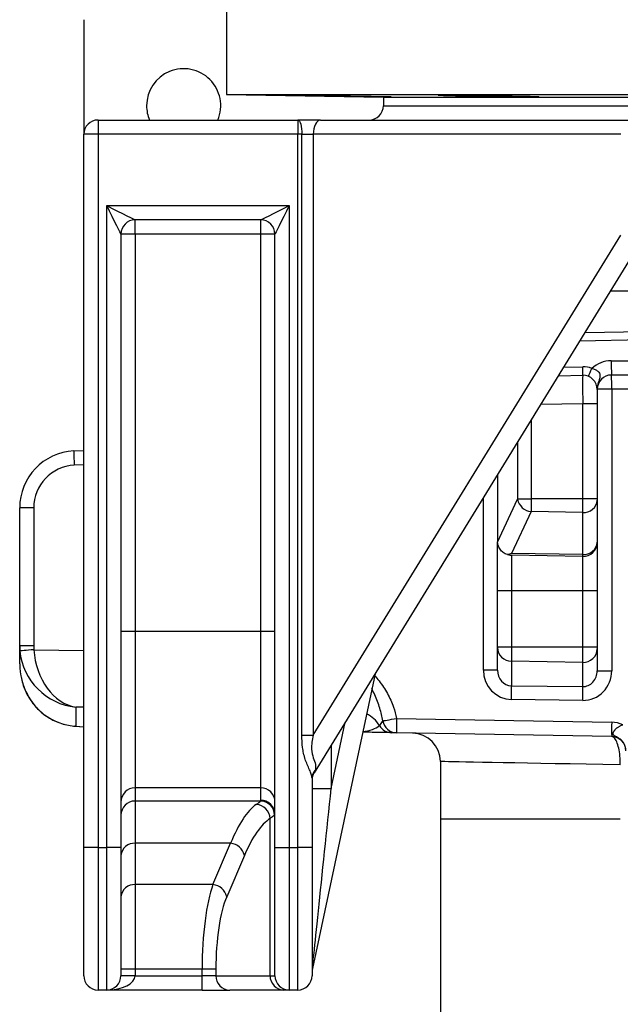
# Model space of a CAD drawing. Header units: millimetres. Extents: x 2532 to 4347, y 1532 to 5311.
# Tile 2 of 22: x 2684 to 3106, y 2502 to 3192. Entities that reach past the tile are written whole.
import ezdxf

# ---------------------------------------------------------------- set-up
doc = ezdxf.new("R2010")
doc.units = ezdxf.units.MM
doc.header["$LTSCALE"] = 2

msp = doc.modelspace()

# ---------------------------------------------------------------- linework, layer by layer
at = {"color": 7, "linetype": 'Continuous', "lineweight": 25}
for p, q in [((2829.41, 3207.71), (2829.41, 3139.71)), ((2729.41, 3192.06), (2729.41, 3111.71)), ((2829.41, 3139.71), (2939.41, 3137.79)), ((2829.41, 3139.71), (3789.41, 3139.71)), ((2939.41, 3137.79), (2939.41, 3131.71)), ((2939.41, 3137.79), (3679.41, 3137.79)), ((3004.82, 3138.55), (3004.82, 3139.19)), ((2939.41, 3131.71), (3679.41, 3131.71)), ((2939.41, 3131.71), (3309.41, 3131.71)), ((2739.41, 3121.71), (2739.41, 3111.71)), ((2739.41, 3121.71), (2879.41, 3121.71)), ((2895.3, 3121.71), (2879.41, 3121.71)), ((2879.41, 3121.71), (2879.41, 3111.71)), ((2895.3, 3121.71), (3111.1, 3121.71)), ((2945.98, 3121.94), (2946.01, 3121.91)), ((2739.41, 3111.71), (2729.41, 3111.71)), ((2729.41, 2611.71), (2729.41, 3111.71)), ((2879.41, 3111.71), (2739.41, 3111.71)), ((2739.41, 3111.71), (2739.41, 2611.71)), ((2879.41, 2611.71), (2879.41, 3111.71)), ((2882.32, 3111.71), (2879.41, 3111.71)), ((2882.32, 2690.37), (2882.32, 3111.71)), ((2882.32, 3111.71), (2890.26, 3111.71)), ((2890.26, 3111.71), (2890.26, 2690.37)), ((3106.06, 3111.71), (2890.26, 3111.71)), ((2745.41, 3061.71), (2873.41, 3061.71)), ((2745.41, 2611.71), (2745.41, 3061.71)), ((2873.41, 3061.71), (2873.41, 2611.71)), ((2853.41, 3051.71), (2765.41, 3051.71)), ((2765.41, 3041.71), (2765.41, 3051.71)), ((2853.41, 3041.71), (2853.41, 3051.71)), ((2755.41, 3041.71), (2755.41, 2611.71)), ((2765.41, 3041.71), (2755.41, 3041.71)), ((2853.41, 3041.71), (2765.41, 3041.71)), ((2765.41, 3041.71), (2765.41, 2763.08)), ((2853.41, 2763.08), (2853.41, 3041.71)), ((2863.41, 3041.71), (2853.41, 3041.71)), ((2863.41, 2611.71), (2863.41, 3041.71)), ((2890.26, 2690.37), (3106.06, 3041.03)), ((3119.61, 3035.79), (2890.89, 2664.12)), ((3169.69, 3001.71), (3098.64, 3001.71)), ((3080.84, 2972.78), (3172.63, 2974.38)), ((3062.18, 2942.46), (3079.24, 2942.75)), ((3177.95, 2942.93), (3099.41, 2942.93)), ((3089.41, 2932.93), (3089.41, 2932.93)), ((3089.41, 2932.93), (3089.41, 2932.76)), ((3099.58, 2932.93), (3089.41, 2932.93)), ((3089.41, 2932.76), (3089.41, 2922.76)), ((3099.58, 2932.93), (3099.58, 2735.57)), ((3079.24, 2856.15), (3079.24, 2922.76)), ((3089.41, 2922.76), (3079.24, 2922.76)), ((3089.41, 2922.76), (3089.41, 2856.15)), ((2722.32, 2889.7), (2729.41, 2890.07)), ((3019.41, 2872.96), (3019.41, 2826.54)), ((3019.45, 2825.68), (3033.56, 2855.8)), ((3033.61, 2856.15), (3043.1, 2856.15)), ((3079.24, 2856.15), (3043.1, 2856.15)), ((3079.24, 2846.59), (3079.24, 2856.15)), ((3089.41, 2856.15), (3079.24, 2856.15)), ((3089.41, 2856.15), (3089.41, 2855.25)), ((3089.41, 2855.25), (3089.41, 2825.8)), ((2694.24, 2849.75), (2684.41, 2849.75)), ((2684.41, 2752.97), (2684.41, 2849.75)), ((2694.24, 2849.75), (2694.24, 2752.97)), ((3043.04, 2847.14), (3029.34, 2817.9)), ((3079.24, 2846.59), (3043.04, 2847.14)), ((3079.24, 2817.14), (3079.24, 2846.59)), ((3019.41, 2791.71), (3019.41, 2825.7)), ((3089.41, 2825.8), (3089.41, 2825.66)), ((3089.41, 2825.66), (3089.41, 2791.71)), ((3079.24, 2817.14), (3029.34, 2817.9)), ((3079.24, 2815.67), (3079.24, 2817.14)), ((3079.24, 2815.67), (3029.24, 2816.54)), ((3029.24, 2816.54), (3029.24, 2791.71)), ((3079.24, 2791.71), (3079.24, 2815.67)), ((3029.24, 2791.71), (3019.41, 2791.71)), ((3019.41, 2752.06), (3019.41, 2791.71)), ((3079.24, 2791.71), (3029.24, 2791.71)), ((3029.24, 2791.71), (3029.24, 2752.06)), ((3089.41, 2791.71), (3079.24, 2791.71)), ((3079.24, 2752.06), (3079.24, 2791.71)), ((3089.41, 2791.71), (3089.41, 2752.06)), ((2765.41, 2763.08), (2755.41, 2763.08)), ((2765.41, 2763.08), (2765.41, 2653.5)), ((2853.41, 2763.08), (2765.41, 2763.08)), ((2853.41, 2653.5), (2853.41, 2763.08)), ((2863.41, 2763.08), (2853.41, 2763.08)), ((2694.24, 2752.97), (2684.41, 2752.97)), ((2684.41, 2749.79), (2684.41, 2752.97)), ((2684.41, 2740.45), (2684.41, 2749.71)), ((2684.41, 2749.71), (2684.41, 2749.71)), ((3029.24, 2752.06), (3019.41, 2752.06)), ((3019.41, 2751.89), (3019.41, 2752.06)), ((3019.41, 2736.06), (3019.41, 2751.89)), ((3029.24, 2752.06), (3029.24, 2742.24)), ((3079.24, 2752.06), (3029.24, 2752.06)), ((3089.41, 2752.06), (3079.24, 2752.06)), ((3079.24, 2741.39), (3079.24, 2752.06)), ((3089.41, 2752.06), (3089.41, 2751.05)), ((3089.41, 2751.05), (3089.41, 2735.57)), ((3079.24, 2741.39), (3029.24, 2742.24)), ((3029.24, 2742.24), (3029.24, 2725.1)), ((3079.24, 2724.43), (3079.24, 2741.39)), ((3019.41, 2736.06), (3009.58, 2736.06)), ((3089.41, 2735.57), (3099.58, 2735.57)), ((2933.57, 2733.47), (2889.63, 2526.74)), ((3029.24, 2725.1), (3079.24, 2724.43)), ((3079.24, 2714.78), (3029.24, 2715.45)), ((2723.71, 2710.09), (2723.71, 2696.74)), ((2948.65, 2702.1), (3099.58, 2699.46)), ((2723.11, 2696.71), (2729.41, 2696.22)), ((2882.32, 2690.37), (2890.26, 2690.37)), ((3099.58, 2689.46), (2948.65, 2692.1)), ((2979.41, 2671.91), (2979.41, 2631.71)), ((2889.41, 2660.15), (2889.41, 2611.71)), ((2853.41, 2653.5), (2765.41, 2653.5)), ((2765.41, 2653.5), (2765.41, 2644.25)), ((2853.41, 2644.81), (2853.41, 2653.5)), ((2889.41, 2653.03), (2902.83, 2653.03)), ((2853.18, 2644.25), (2765.41, 2644.25)), ((2765.41, 2644.25), (2765.41, 2614.62)), ((2860, 2521.71), (2860, 2632.04)), ((2979.41, 2631.71), (2979.41, 2360.28)), ((2729.41, 2521.71), (2729.41, 2611.71)), ((2739.41, 2611.71), (2729.41, 2611.71)), ((2739.41, 2611.71), (2739.41, 2511.71)), ((2739.41, 2611.71), (2745.41, 2611.71)), ((2745.41, 2511.71), (2745.41, 2611.71)), ((2755.41, 2611.71), (2745.41, 2611.71)), ((2755.41, 2611.71), (2755.41, 2521.71)), ((2832.33, 2614.62), (2765.41, 2614.62)), ((2765.41, 2614.62), (2765.41, 2585.64)), ((2819.9, 2585.64), (2832.33, 2614.62)), ((2863.41, 2521.71), (2863.41, 2611.71)), ((2863.41, 2611.71), (2873.41, 2611.71)), ((2873.41, 2611.71), (2873.41, 2511.71)), ((2873.41, 2611.71), (2879.41, 2611.71)), ((2879.41, 2511.71), (2879.41, 2611.71)), ((2889.41, 2611.71), (2879.41, 2611.71)), ((2889.41, 2611.71), (2889.41, 2521.71)), ((2841.99, 2606.14), (2829.56, 2577.16)), ((2819.9, 2585.64), (2765.41, 2585.64)), ((2765.41, 2585.64), (2765.41, 2526.28)), ((2765.41, 2526.28), (2755.41, 2526.28)), ((2765.41, 2521.71), (2755.41, 2521.71)), ((2812.34, 2526.28), (2765.41, 2526.28)), ((2765.41, 2526.28), (2765.41, 2521.71)), ((2765.41, 2521.71), (2812.34, 2521.71)), ((2822, 2526.28), (2812.34, 2526.28)), ((2812.34, 2521.71), (2812.34, 2526.28)), ((2822, 2521.71), (2812.34, 2521.71)), ((2812.34, 2511.71), (2812.34, 2521.71)), ((2822, 2526.28), (2822, 2521.71)), ((2822, 2521.71), (2860, 2521.71)), ((2860, 2521.71), (2863.41, 2521.71)), ((2745.41, 2511.71), (2739.41, 2511.71)), ((2812.34, 2511.71), (2745.41, 2511.71)), ((2812.34, 2511.71), (2831.66, 2511.71)), ((2869.66, 2511.71), (2831.66, 2511.71)), ((2873.41, 2511.71), (2869.66, 2511.71)), ((2879.41, 2511.71), (2873.41, 2511.71))]:
    msp.add_line(p, q, dxfattribs=at)
at = {"color": 8, "linetype": 'Continuous', "lineweight": 25}
for p, q in [((3173.64, 2968.4), (3077.11, 2966.72)), ((3065.91, 2948.52), (3079.24, 2948.75)), ((3099.24, 2952.93), (3176.26, 2952.93)), ((3179.65, 2932.93), (3099.58, 2932.93)), ((3079.24, 2922.76), (3049.74, 2922.24)), ((3043.1, 2911.45), (3043.1, 2856.15)), ((3033.61, 2856.15), (3033.61, 2896.04)), ((2729.41, 2880.06), (2722.66, 2879.71)), ((3009.58, 2736.06), (3009.58, 2856.99)), ((2694.35, 2750.33), (2729.41, 2749.78)), ((2729.41, 2710), (2723.71, 2710.09)), ((2704.41, 2702.98), (2704.01, 2703.18)), ((2902.83, 2653.03), (2912.73, 2699.6)), ((2723.71, 2696.74), (2723.11, 2696.71)), ((2723.71, 2696.74), (2729.41, 2696.29)), ((2902.83, 2683.52), (2902.83, 2653.03)), ((2979.41, 2631.71), (3105.59, 2631.71))]:
    msp.add_line(p, q, dxfattribs=at)
at = {"color": 7, "linetype": 'Continuous', "lineweight": 25, "flags": 128}
for points in [[(2879.41, 3121.71), (2879.98, 3121.52), (2880.52, 3120.95), (2881.02, 3120.02), (2881.47, 3118.78), (2881.83, 3117.27), (2882.1, 3115.54), (2882.26, 3113.66), (2882.32, 3111.71)], [(2895.3, 3121.71), (2894.32, 3121.52), (2893.37, 3120.95), (2892.5, 3120.02), (2891.74, 3118.78), (2891.11, 3117.27), (2890.65, 3115.54), (2890.36, 3113.66), (2890.26, 3111.71)], [(2745.41, 3061.71), (2749.31, 3059.76), (2753.06, 3057.88), (2756.52, 3056.15), (2759.55, 3054.64), (2762.04, 3053.39), (2763.89, 3052.47), (2765.03, 3051.9), (2765.41, 3051.71)], [(2755.41, 3041.71), (2755.22, 3042.09), (2754.65, 3043.23), (2753.72, 3045.08), (2752.48, 3047.57), (2750.97, 3050.6), (2749.24, 3054.06), (2747.36, 3057.81), (2745.41, 3061.71)], [(2853.41, 3051.71), (2853.79, 3051.9), (2854.93, 3052.47), (2856.78, 3053.39), (2859.27, 3054.64), (2862.3, 3056.15), (2865.76, 3057.88), (2869.51, 3059.76), (2873.41, 3061.71)], [(2873.41, 3061.71), (2871.46, 3057.81), (2869.58, 3054.06), (2867.85, 3050.6), (2866.34, 3047.57), (2865.09, 3045.08), (2864.17, 3043.23), (2863.6, 3042.09), (2863.41, 3041.71)], [(2694.35, 2750.33), (2692.44, 2750.16), (2690.61, 2750), (2688.93, 2749.85), (2687.45, 2749.72), (2686.24, 2749.61), (2685.33, 2749.53), (2684.77, 2749.48), (2684.56, 2749.46)], [(2939.02, 2700.48), (2939.37, 2700.54), (2940.04, 2700.65), (2940.98, 2700.81), (2942.18, 2701.02), (2943.6, 2701.25), (2945.18, 2701.52), (2946.89, 2701.8), (2948.65, 2702.1)], [(2945.15, 2692.16), (2944.34, 2692.17), (2943.47, 2692.19), (2942.53, 2692.2), (2941.53, 2692.22), (2940.47, 2692.24), (2939.36, 2692.26), (2938.19, 2692.28), (2936.97, 2692.3), (2935.71, 2692.32), (2934.4, 2692.35), (2933.06, 2692.37), (2931.67, 2692.39), (2930.26, 2692.42), (2928.82, 2692.44), (2927.35, 2692.47), (2925.86, 2692.49), (2924.86, 2692.51)]]:
    msp.add_lwpolyline(points, dxfattribs=at)
at = {"color": 8, "linetype": 'Continuous', "lineweight": 25, "flags": 128}
msp.add_lwpolyline([(3105.59, 2669.57), (3093.4, 2669.8), (3081.7, 2670.01), (3070.53, 2670.22), (3059.9, 2670.42), (3049.85, 2670.6), (3040.39, 2670.78), (3031.55, 2670.94), (3023.35, 2671.09), (3015.8, 2671.23), (3008.92, 2671.36), (3002.74, 2671.47), (2997.26, 2671.58), (2992.49, 2671.66), (2988.45, 2671.74), (2985.14, 2671.8), (2982.58, 2671.85), (2980.77, 2671.88), (2979.72, 2671.9), (2979.41, 2671.91)], dxfattribs=at)
at = {"color": 7, "linetype": 'Continuous', "lineweight": 25}
for centre, radius, start, end in [((2799.41, 3131.71), 26, 337.38014, 180), ((2799.41, 3131.71), 26, 180, 202.61986), ((2929.41, 3131.71), 10, 270, 0), ((2739.41, 3111.71), 10, 90, 180), ((2765.41, 3041.71), 10, 90, 180), ((2853.41, 3041.71), 10, 0, 90), ((3079.51, 2932.76), 16, 67.67388, 91), ((2993.26, 2945.75), 86.02, 358.00178, 1.99822), ((3099.24, 2932.93), 20, 90, 133.01076), ((3242.62, 2950.43), 143.4, 179.00152, 182.99833), ((3079.41, 2932.76), 10, 0, 91), ((2998.28, 2981.77), 93.78, 334.9093, 338.60036), ((3099.41, 2932.93), 10, 90, 180), ((2956.19, 2935.43), 143.42, 359.00158, 2.9981), ((3092.46, 2932.9), 3.05, 179.37948, 180.62052), ((2724.41, 2849.75), 40, 93, 180), ((2865.67, 2889.7), 143.36, 180.00321, 183.99768), ((2724.24, 2849.75), 30, 93, 180), ((3044.2, 2857.93), 10.86, 191.34632, 263.866), ((3080.01, 2855.99), 9.43, 265.29129, 355.50742), ((3029.41, 2826.54), 10, 180, 184.92265), ((3080.01, 2826.54), 9.43, 265.29091, 355.50703), ((3079.41, 2825.66), 10, 269, 0), ((3029.24, 2752.06), 9.83, 180.9873, 269.99917), ((3079.57, 2751.23), 9.84, 268.04789, 358.96677), ((2792.14, 2720.27), 237.15, 358.83323, 1.16677), ((2842.14, 2719.61), 237.14, 358.83321, 1.16679), ((2948.85, 2702.05), 9.95, 189.10074, 268.86002), ((3091.88, 2697.1), 143.31, 178.00096, 181.99904), ((3242.85, 2694.46), 143.35, 178.00147, 181.99853), ((3099.24, 2679.46), 20, 65.96001, 89), ((2945.33, 2702.13), 9.98, 209.99772, 268.98017), ((2959.41, 2671.91), 20, 359.90859, 89), ((3099.41, 2679.46), 10, 0, 89), ((2898.15, 2660.1), 8.74, 138.84503, 179.69498), ((2899.41, 2658.88), 10, 148.3925, 180), ((2765.39, 2643.52), 9.98, 89.89105, 179.89066), ((2853.43, 2643.52), 9.98, 0.10891, 90.10939), ((2765.39, 2634.27), 9.98, 89.89105, 179.89066), ((2853.12, 2634.21), 10.04, 0.45101, 89.6218), ((2853.43, 2634.83), 9.98, 0.10891, 90.10939), ((2849.71, 2631.6), 10.31, 2.46216, 86.45344), ((2764.71, 2605.31), 9.33, 85.68828, 174.91132), ((2831.34, 2603.75), 10.91, 12.63912, 84.7965), ((2764.71, 2576.33), 9.33, 85.6868, 174.91201), ((2818.91, 2574.77), 10.91, 12.6385, 84.79792), ((2899.41, 2524.66), 10, 168, 180), ((2739.41, 2521.71), 10, 180, 270), ((2745.41, 2521.71), 10, 270, 0), ((2831.83, 2521.54), 9.83, 179.02414, 268.98998), ((2869.83, 2521.54), 9.83, 179.02414, 268.98998), ((2873.41, 2521.71), 10, 180, 270), ((2879.41, 2521.71), 10, 270, 0)]:
    msp.add_arc(centre, radius, start, end, dxfattribs=at)
at = {"color": 8, "linetype": 'Continuous', "lineweight": 25}
msp.add_arc((2919.47, 2687.04), 19.96, 30.42096, 66.04039, dxfattribs=at)
at = {"color": 7, "linetype": 'Continuous', "lineweight": 25}
for centre, major_axis, ratio, start_param, end_param in [((3079.41, 2922.75), (-0.17, 20), 0.008724, 0.000076, 1.570568), ((3079.41, 2932.76), (0, 16), 0.625, 4.712389, 4.723394), ((3033.5, 2856.15), (0, 0.413), 0.267952, 3.661136, 4.712389), ((2724.41, 2753.02), (9.18, 39.05), 0.996924, 1.802255, 1.889795), ((2724.41, 2749.72), (-6.42, 39.71), 0.994227, 1.409586, 1.411698), ((2724.41, 2749.87), (29.56, -29.12), 0.925507, 3.968466, 5.434269), ((2724.24, 2753.02), (4.82, 29.78), 0.994227, 1.732007, 1.819548), ((2724.41, 2749.87), (-6.29, 39.77), 0.741624, 1.442489, 2.908291), ((2724.41, 2740.45), (0, 43.26), 0.924565, 1.570796, 2.617994), ((3029.58, 2736.15), (1.34, 20.67), 0.965633, 1.637853, 3.191196), ((3029.41, 2736.15), (0.47, 11.04), 0.904924, 1.617603, 3.170946), ((3079.41, 2735.48), (0.47, 11.04), 0.904924, 3.170946, 4.759195), ((3079.58, 2735.48), (1.34, 20.67), 0.965633, 3.191196, 4.779446), ((2724.41, 2736.81), (-27.74, 30.16), 0.955492, 1.851539, 2.357684), ((2899.41, 2697.04), (8.61, 33.01), 0.025116, 3.223639, 3.482287), ((2899.41, 2620.85), (9.78, 94.12), 0.000843, 3.149522, 5.061442), ((2763.41, 2644.81), (90, 0), 0.087489, 6.211945, 6.283185), ((2859.31, 2445.01), (0, 200), 0.254552, 0.176959, 0.558505), ((2868.96, 2445.01), (0, 190), 0.267949, 0.176959, 0.558505), ((2763.41, 2634.85), (100, 0), 0.07874, 6.211945, 6.283185), ((2828.42, 2526.28), (0, 70), 0.229671, 0.558505, 1.570796), ((2838.08, 2526.28), (0, 60), 0.267949, 0.558505, 1.570796), ((2745.41, 2521.71), (20, 0), 0.5, 4.712389, 6.283185)]:
    msp.add_ellipse(centre, major_axis=major_axis, ratio=ratio, start_param=start_param, end_param=end_param, dxfattribs=at)
at = {"color": 8, "linetype": 'Continuous', "lineweight": 25}
msp.add_ellipse((2919.41, 2702.61), major_axis=(20, -0.7), ratio=0.496809, start_param=5.010287, end_param=5.772398, dxfattribs=at)
at = {"color": 7, "linetype": 'Continuous', "lineweight": 25}
for points, knots in [([(2915.08, 3138.55), (2914.76, 3138.55), (2913.73, 3138.58), (2911.54, 3138.63), (2908.35, 3138.7), (2904.67, 3138.78), (2900.65, 3138.85), (2896.38, 3138.93), (2892, 3139), (2887.61, 3139.08), (2883.35, 3139.14), (2879.35, 3139.2), (2875.7, 3139.24), (2872.53, 3139.28), (2869.9, 3139.31), (2867.92, 3139.32), (2866.61, 3139.33), (2866.04, 3139.32), (2866.2, 3139.3), (2867.1, 3139.26), (2868.7, 3139.22), (2870.98, 3139.17), (2873.85, 3139.11), (2877.25, 3139.04), (2881.06, 3138.96), (2885.19, 3138.89), (2889.52, 3138.81), (2893.91, 3138.74), (2899.59, 3138.64), (2903.4, 3138.58), (2905.89, 3138.55)], [0, 0, 0, 0, 0.015544, 0.050834, 0.086124, 0.12142, 0.156716, 0.192016, 0.227315, 0.262615, 0.297915, 0.333211, 0.368508, 0.4038, 0.439092, 0.47438, 0.509667, 0.544952, 0.580237, 0.615523, 0.650808, 0.686096, 0.721385, 0.756678, 0.791971, 0.827268, 0.862566, 0.897866, 0.933166, 1, 1, 1, 1]), ([(2915.08, 3138.55), (2916.15, 3138.53), (2919.57, 3138.48), (2925.77, 3138.38), (2932.97, 3138.25), (2939.07, 3138.12), (2943.36, 3138.02), (2945.35, 3137.95), (2944.83, 3137.92), (2942.22, 3137.94), (2938.12, 3137.99), (2932.75, 3138.06), (2925.5, 3138.18), (2918.02, 3138.31), (2911.01, 3138.44), (2907.58, 3138.51), (2905.89, 3138.55)], [0, 0, 0, 0, 0.035254, 0.111805, 0.188365, 0.26493, 0.341492, 0.418044, 0.494583, 0.571114, 0.618994, 0.695543, 0.772091, 0.848648, 0.925212, 1, 1, 1, 1]), ([(3029.84, 3138.56), (3029.76, 3138.59), (3029.61, 3138.63), (3028.03, 3138.71), (3026.02, 3138.78), (3023.36, 3138.86), (3020.15, 3138.94), (3016.48, 3139.01), (3012.46, 3139.08), (3008.19, 3139.15), (3003.8, 3139.2), (2999.42, 3139.25), (2995.16, 3139.29), (2991.16, 3139.31), (2987.51, 3139.33), (2984.34, 3139.33), (2981.71, 3139.32), (2979.72, 3139.29), (2978.46, 3139.26), (2977.9, 3139.23), (2977.99, 3139.2), (2978.02, 3139.2)], [0, 0, 0, 0, 0.0720485, 0.1257494, 0.1794499, 0.2331578, 0.2868661, 0.3405768, 0.3942879, 0.4479962, 0.5017047, 0.5554065, 0.6091088, 0.6628033, 0.7164981, 0.7701875, 0.8238762, 0.877564, 0.9312515, 0.9849419, 1, 1, 1, 1]), ([(2978.13, 3139.16), (2978.38, 3139.14), (2978.88, 3139.1), (2980.52, 3139.03), (2982.79, 3138.96), (2985.66, 3138.88), (2989.06, 3138.8), (2992.87, 3138.73), (2997.01, 3138.66), (3001.04, 3138.6), (3003.66, 3138.56), (3004.82, 3138.55)], [0, 0, 0, 0, 0.11369, 0.22738, 0.341086, 0.454792, 0.568508, 0.682226, 0.795945, 0.909664, 1, 1, 1, 1]), ([(3029.92, 3138.55), (3032.11, 3138.51), (3036.7, 3138.45), (3042.59, 3138.32), (3046.88, 3138.19), (3048.88, 3138.07), (3048.36, 3137.98), (3045.75, 3137.94), (3041.66, 3137.92), (3036.28, 3137.94), (3029.04, 3138.01), (3021.53, 3138.11), (3014.58, 3138.24), (3009.01, 3138.37), (3005.87, 3138.47), (3005.09, 3138.53), (3004.82, 3138.55)], [0, 0, 0, 0, 0.069364, 0.145916, 0.222475, 0.299036, 0.37559, 0.452132, 0.500029, 0.576558, 0.653086, 0.72962, 0.806167, 0.882724, 0.959285, 1, 1, 1, 1]), ([(3085.59, 2947.56), (3086.37, 2947.36), (3087.95, 2946.95), (3089.85, 2945.69), (3090.98, 2944.2), (3091.45, 2942.4), (3090.96, 2940.05), (3089.86, 2937.07), (3089.43, 2934.52), (3089.41, 2933.15), (3089.41, 2932.93)], [0, 0, 0, 0, 0.114657, 0.230133, 0.329837, 0.418015, 0.571772, 0.783781, 0.964978, 1, 1, 1, 1]), ([(3043.1, 2856.15), (3043.1, 2855.24), (3043.1, 2854.34), (3043.09, 2853.02), (3043.09, 2852.58), (3043.09, 2851.74), (3043.08, 2851.34), (3043.08, 2850.55), (3043.08, 2850.18), (3043.07, 2849.45), (3043.07, 2849.11), (3043.06, 2848.15), (3043.05, 2847.6), (3043.04, 2847.14)], [0, 0, 0, 0, 0.25, 0.25, 0.375, 0.375, 0.5, 0.5, 0.625, 0.625, 0.75, 0.75, 1, 1, 1, 1]), ([(3026.39, 2817), (3025.38, 2817.43), (3023.37, 2818.28), (3021.1, 2820.69), (3019.8, 2823.27), (3019.55, 2825), (3019.45, 2825.68)], [0, 0, 0, 0, 0.27223, 0.544362, 0.819479, 1, 1, 1, 1]), ([(3029.34, 2817.9), (3029.34, 2817.9), (3028.35, 2817.52), (3027.36, 2817.26), (3026.39, 2817)], [0, 0, 0, 0, 0.0076, 1, 1, 1, 1]), ([(3026.39, 2817), (3027.06, 2816.83), (3028, 2816.59), (3028.96, 2816.54), (3029.23, 2816.54), (3029.24, 2816.54)], [0, 0, 0, 0, 0.717679, 0.993001, 1, 1, 1, 1]), ([(2685.35, 2731.24), (2685.7, 2729.68), (2686.43, 2726.41), (2688.27, 2721.62), (2690.67, 2716.97), (2693.54, 2712.72), (2696.83, 2708.93), (2700.3, 2705.73), (2702.84, 2703.98), (2704.01, 2703.18)], [0, 0, 0, 0, 0.146079, 0.306413, 0.461204, 0.609566, 0.751092, 0.885839, 1, 1, 1, 1]), ([(2704.01, 2703.18), (2704.88, 2702.65), (2707.21, 2701.22), (2711.24, 2699.36), (2716.1, 2697.78), (2720.09, 2696.99), (2722.44, 2696.77), (2723.11, 2696.71)], [0, 0, 0, 0, 0.148307, 0.398269, 0.649439, 0.900841, 1, 1, 1, 1]), ([(2936.69, 2697.15), (2936.87, 2697.36), (2937.26, 2697.79), (2938.31, 2699.1), (2938.82, 2700.08), (2939.02, 2700.48)], [0, 0, 0, 0, 0.374626, 0.751481, 1, 1, 1, 1]), ([(3109.41, 2680.68), (3109.39, 2680.83), (3109.35, 2681.13), (3109.26, 2681.57), (3109.16, 2682.01), (3109.04, 2682.43), (3108.91, 2682.84), (3108.76, 2683.25), (3108.59, 2683.63), (3108.42, 2684.01), (3108.23, 2684.38), (3108.03, 2684.73), (3107.82, 2685.06), (3107.6, 2685.39), (3107.37, 2685.7), (3107.14, 2686), (3106.89, 2686.29), (3106.65, 2686.56), (3106.39, 2686.82), (3106.14, 2687.07), (3105.88, 2687.31), (3105.37, 2687.74), (3104.63, 2688.29), (3103.54, 2688.95), (3102.45, 2689.49), (3101.55, 2689.93), (3100.98, 2690.32), (3100.65, 2690.7), (3100.48, 2691.17), (3100.49, 2691.6), (3100.57, 2691.97), (3100.67, 2692.25), (3100.79, 2692.55), (3100.96, 2692.88), (3101.16, 2693.22), (3101.42, 2693.59), (3101.72, 2693.98), (3102.08, 2694.39), (3102.49, 2694.81), (3102.97, 2695.25), (3103.51, 2695.69), (3104.13, 2696.14), (3104.82, 2696.57), (3105.6, 2696.99), (3106.45, 2697.39), (3107.07, 2697.61), (3107.38, 2697.73)], [0, 0, 0, 0, 0.016917, 0.033611, 0.050081, 0.06633, 0.082358, 0.098169, 0.113762, 0.12914, 0.144305, 0.159257, 0.173999, 0.188533, 0.202861, 0.216983, 0.230904, 0.244624, 0.258146, 0.271472, 0.284605, 0.297548, 0.345976, 0.388668, 0.443001, 0.488774, 0.518094, 0.547536, 0.578547, 0.612495, 0.627177, 0.642746, 0.659274, 0.676832, 0.695492, 0.715332, 0.736433, 0.758884, 0.782778, 0.808218, 0.835313, 0.864181, 0.894948, 0.927747, 0.962716, 1, 1, 1, 1]), ([(2889.41, 2660.15), (2889.41, 2661.09), (2889.23, 2662), (2888.74, 2663.49), (2888.55, 2664), (2888.11, 2665.06), (2887.87, 2665.61), (2887.37, 2666.72), (2887.11, 2667.3), (2886.58, 2668.49), (2886.31, 2669.11), (2885.53, 2670.98), (2885.04, 2672.26), (2884.4, 2674.25), (2884.2, 2674.93), (2883.83, 2676.29), (2883.66, 2676.98), (2883.21, 2679.07), (2882.98, 2680.47), (2882.45, 2684.68), (2882.32, 2687.51), (2882.32, 2690.37)], [0, 0, 0, 0, 0.125, 0.125, 0.1875, 0.1875, 0.25, 0.25, 0.3125, 0.3125, 0.375, 0.375, 0.5, 0.5, 0.5625, 0.5625, 0.625, 0.625, 0.75, 0.75, 1, 1, 1, 1]), ([(2890.26, 2690.37), (2889.91, 2688.75), (2889.19, 2685.49), (2888.84, 2680.04), (2890.17, 2674.34), (2892.32, 2669.74), (2891.82, 2667.14), (2891.57, 2665.85)], [0, 0, 0, 0, 0.1707327, 0.344703, 0.5640261, 0.7833606, 1, 1, 1, 1]), ([(2948.65, 2692.1), (2948.16, 2692.11), (2947.43, 2692.12), (2946.39, 2692.14), (2946.06, 2692.14), (2945.5, 2692.15), (2945.28, 2692.16), (2945.15, 2692.16)], [0, 0, 0, 0, 0.5, 0.5, 0.75, 0.75, 1, 1, 1, 1]), ([(3105.59, 2669.57), (3105.54, 2671.68), (3105.43, 2675.9), (3104.5, 2681.58), (3103.1, 2686.09), (3101.37, 2688.94), (3100.15, 2689.3), (3099.58, 2689.46)], [0, 0, 0, 0, 0.196065, 0.392403, 0.595924, 0.811869, 1, 1, 1, 1]), ([(2850.34, 2641.89), (2851.01, 2642.37), (2852.36, 2643.35), (2852.91, 2643.95), (2853.18, 2644.25)], [0, 0, 0, 0, 0.497538, 1, 1, 1, 1]), ([(2863.16, 2634.29), (2862.85, 2634.01), (2862.25, 2633.44), (2860.75, 2632.51), (2860, 2632.04)], [0, 0, 0, 0, 0.49738, 1, 1, 1, 1])]:
    msp.add_open_spline(points, degree=3, knots=knots, dxfattribs=at)
at = {"color": 8, "linetype": 'Continuous', "lineweight": 25}
for points, knots in [([(2933.29, 2732.15), (2934.35, 2730.93), (2937.73, 2727.07), (2942.39, 2719.79), (2946.7, 2710.94), (2948.05, 2704.8), (2948.65, 2702.1)], [0, 0, 0, 0, 0.141962, 0.449857, 0.757046, 1, 1, 1, 1]), ([(2939.02, 2700.48), (2938.42, 2703.43), (2937.13, 2709.69), (2934.17, 2717.09), (2932.04, 2721.6), (2931.36, 2723.05)], [0, 0, 0, 0, 0.376931, 0.799785, 1, 1, 1, 1])]:
    msp.add_open_spline(points, degree=3, knots=knots, dxfattribs=at)

doc.saveas('drawing.dxf')
